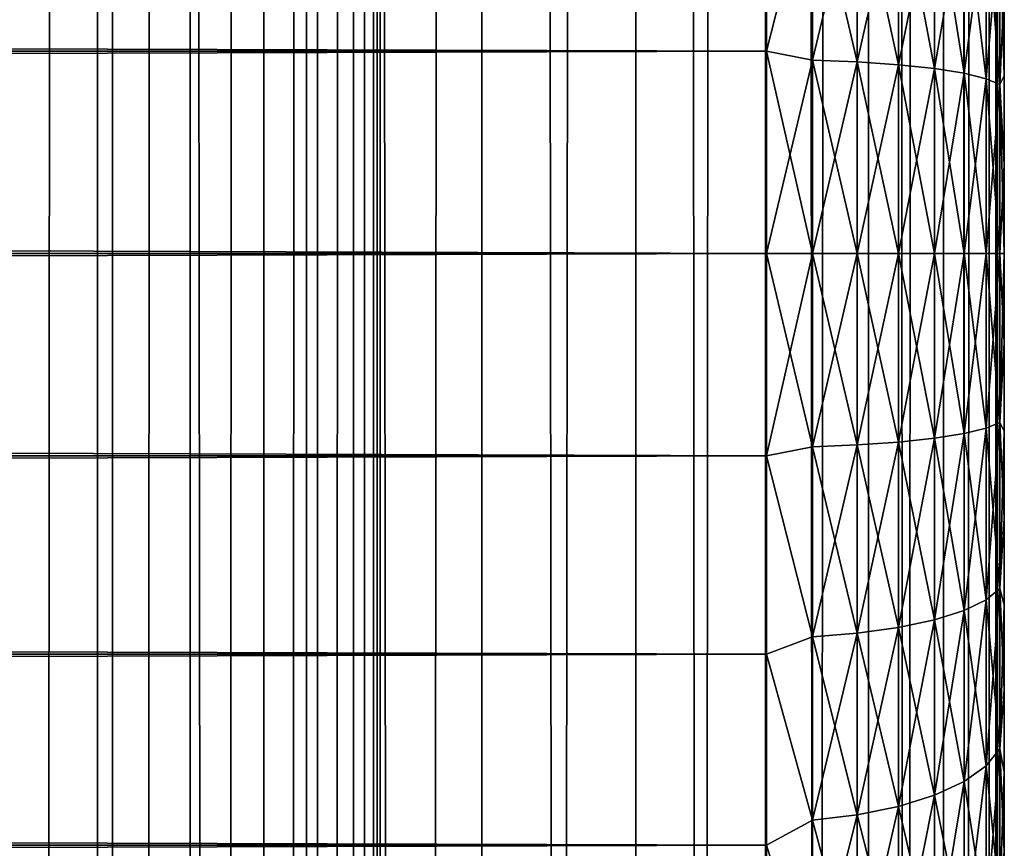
# Model space of a CAD drawing. Extents: x -265 to 265, y 0 to 1307.
# Tile 208 of 256: x 257 to 265, y 715 to 722. Entities that reach past the tile are written whole.
import ezdxf

# ---------------------------------------------------------------- set-up
doc = ezdxf.new("R2010")
doc.units = 0
doc.header["$LTSCALE"] = 81.481481
for name, color, linetype in [('119', 7, 'CONTINUOUS'), ('120', 7, 'CONTINUOUS'), ('33', 7, 'CONTINUOUS'), ('35', 7, 'CONTINUOUS'), ('36', 7, 'CONTINUOUS'), ('39', 7, 'CONTINUOUS'), ('40', 7, 'CONTINUOUS')]:
    doc.layers.add(name, color=color, linetype=linetype)

msp = doc.modelspace()

# ---------------------------------------------------------------- linework, layer by layer
at = {"layer": '119', "color": 7, "linetype": 'CONTINUOUS'}
for points in [[(255.7403, 1, 13.8582), (257.5, 1, 12.9904), (255.7403, 1299, 13.8582), (255.7403, 1, 13.8582)], [(255.7403, 1299, 13.8582), (257.5, 1, 12.9904), (257.5, 1299, 12.9904), (255.7403, 1299, 13.8582)], [(257.5, 1, 12.9904), (259.1314, 1, 11.9003), (257.5, 1299, 12.9904), (257.5, 1, 12.9904)], [(257.5, 1299, 12.9904), (259.1314, 1, 11.9003), (259.1314, 1299, 11.9003), (257.5, 1299, 12.9904)], [(259.1314, 1, 11.9003), (260.6066, 1, 10.6066), (259.1314, 1299, 11.9003), (259.1314, 1, 11.9003)], [(259.1314, 1299, 11.9003), (260.6066, 1, 10.6066), (260.6066, 1299, 10.6066), (259.1314, 1299, 11.9003)], [(260.6066, 1, 10.6066), (261.9003, 1, 9.1314), (260.6066, 1299, 10.6066), (260.6066, 1, 10.6066)], [(260.6066, 1299, 10.6066), (261.9003, 1, 9.1314), (261.9003, 1299, 9.1314), (260.6066, 1299, 10.6066)], [(261.9003, 1, 9.1314), (262.9904, 1, 7.5), (261.9003, 1299, 9.1314), (261.9003, 1, 9.1314)], [(261.9003, 1299, 9.1314), (262.9904, 1, 7.5), (262.9904, 1299, 7.5), (261.9003, 1299, 9.1314)], [(262.9904, 1, 7.5), (263.8582, 1, 5.7403), (262.9904, 1299, 7.5), (262.9904, 1, 7.5)], [(262.9904, 1299, 7.5), (263.8582, 1, 5.7403), (263.8582, 1299, 5.7403), (262.9904, 1299, 7.5)], [(263.8582, 1, 5.7403), (264.4889, 1, 3.8823), (263.8582, 1299, 5.7403), (263.8582, 1, 5.7403)], [(263.8582, 1299, 5.7403), (264.4889, 1, 3.8823), (264.4889, 1299, 3.8823), (263.8582, 1299, 5.7403)], [(264.4889, 1, 3.8823), (264.8717, 1, 1.9579), (264.4889, 1299, 3.8823), (264.4889, 1, 3.8823)], [(264.4889, 1299, 3.8823), (264.8717, 1, 1.9579), (264.8717, 1299, 1.9579), (264.4889, 1299, 3.8823)], [(264.8717, 1, 1.9579), (265, 1), (264.8717, 1299, 1.9579), (264.8717, 1, 1.9579)], [(264.8717, 1299, 1.9579), (265, 1), (265, 1299), (264.8717, 1299, 1.9579)]]:
    msp.add_3dface(points, dxfattribs=at)
at = {"layer": '120', "color": 7, "linetype": 'CONTINUOUS'}
for points in [[(260.6066, 1299, -10.6066), (260.6066, 1, -10.6066), (259.75, 20, -11.399), (260.6066, 1299, -10.6066)], [(259.75, 1280, -11.399), (260.6066, 1299, -10.6066), (259.75, 20, -11.399), (259.75, 1280, -11.399)], [(261.9003, 1, -9.1314), (260.6066, 1, -10.6066), (261.9003, 1299, -9.1314), (261.9003, 1, -9.1314)], [(261.9003, 1299, -9.1314), (260.6066, 1, -10.6066), (260.6066, 1299, -10.6066), (261.9003, 1299, -9.1314)], [(262.9904, 1, -7.5), (261.9003, 1, -9.1314), (262.9904, 1299, -7.5), (262.9904, 1, -7.5)], [(262.9904, 1299, -7.5), (261.9003, 1, -9.1314), (261.9003, 1299, -9.1314), (262.9904, 1299, -7.5)], [(263.8582, 1, -5.7403), (262.9904, 1, -7.5), (263.8582, 1299, -5.7403), (263.8582, 1, -5.7403)], [(263.8582, 1299, -5.7403), (262.9904, 1, -7.5), (262.9904, 1299, -7.5), (263.8582, 1299, -5.7403)], [(264.4889, 1, -3.8823), (263.8582, 1, -5.7403), (264.4889, 1299, -3.8823), (264.4889, 1, -3.8823)], [(264.4889, 1299, -3.8823), (263.8582, 1, -5.7403), (263.8582, 1299, -5.7403), (264.4889, 1299, -3.8823)], [(264.8717, 1, -1.9579), (264.4889, 1, -3.8823), (264.8717, 1299, -1.9579), (264.8717, 1, -1.9579)], [(264.8717, 1299, -1.9579), (264.4889, 1, -3.8823), (264.4889, 1299, -3.8823), (264.8717, 1299, -1.9579)], [(265, 1299), (265, 1), (264.8717, 1, -1.9579), (265, 1299)], [(265, 1299), (264.8717, 1, -1.9579), (264.8717, 1299, -1.9579), (265, 1299)], [(259.6951, 1278.9668, -11.4457), (259.75, 1280, -11.399), (259.6951, 21.0333, -11.4457), (259.6951, 1278.9668, -11.4457)], [(259.6951, 21.0333, -11.4457), (259.75, 1280, -11.399), (259.75, 20, -11.399), (259.6951, 21.0333, -11.4457)], [(259.525, 1277.9175, -11.5877), (259.6951, 1278.9668, -11.4457), (259.525, 22.0825, -11.5877), (259.525, 1277.9175, -11.5877)], [(259.525, 22.0825, -11.5877), (259.6951, 1278.9668, -11.4457), (259.6951, 21.0333, -11.4457), (259.525, 22.0825, -11.5877)], [(259.2244, 1276.842, -11.8284), (259.525, 1277.9175, -11.5877), (259.2244, 23.1581, -11.8284), (259.2244, 1276.842, -11.8284)], [(259.2244, 23.1581, -11.8284), (259.525, 1277.9175, -11.5877), (259.525, 22.0825, -11.5877), (259.2244, 23.1581, -11.8284)], [(258.7723, 1275.7446, -12.1674), (259.2244, 1276.842, -11.8284), (258.7723, 24.2554, -12.1674), (258.7723, 1275.7446, -12.1674)], [(258.7723, 24.2554, -12.1674), (259.2244, 1276.842, -11.8284), (259.2244, 23.1581, -11.8284), (258.7723, 24.2554, -12.1674)], [(258.1533, 1274.6534, -12.5906), (258.7723, 1275.7446, -12.1674), (258.1533, 25.3466, -12.5906), (258.1533, 1274.6534, -12.5906)], [(258.1533, 25.3466, -12.5906), (258.7723, 1275.7446, -12.1674), (258.7723, 24.2554, -12.1674), (258.1533, 25.3466, -12.5906)], [(257.3737, 1273.621, -13.0625), (258.1533, 1274.6534, -12.5906), (257.3737, 26.379, -13.0625), (257.3737, 1273.621, -13.0625)], [(257.3737, 26.379, -13.0625), (258.1533, 1274.6534, -12.5906), (258.1533, 25.3466, -12.5906), (257.3737, 26.379, -13.0625)], [(256.4613, 1272.6984, -13.537), (257.3737, 1273.621, -13.0625), (256.4613, 27.3016, -13.537), (256.4613, 1272.6984, -13.537)], [(256.4613, 27.3016, -13.537), (257.3737, 1273.621, -13.0625), (257.3737, 26.379, -13.0625), (256.4613, 27.3016, -13.537)]]:
    msp.add_3dface(points, dxfattribs=at)
at = {"layer": '33', "color": 7, "linetype": 'CONTINUOUS'}
for points in [[(265, 722.2319, 37.7601), (265, 721.4943, 37.8931), (265, 722.2319, 17.2399), (265, 722.2319, 37.7601)], [(265, 722.2319, 17.2399), (265, 721.4943, 37.8931), (265, 721.4943, 17.1069), (265, 722.2319, 17.2399)], [(265, 721.4943, 37.8931), (265, 720.749, 37.9733), (265, 721.4943, 17.1069), (265, 721.4943, 37.8931)], [(265, 721.4943, 17.1069), (265, 720.749, 37.9733), (265, 720.749, 17.0267), (265, 721.4943, 17.1069)], [(265, 720.749, 37.9733), (265, 720, 38), (265, 720.749, 17.0267), (265, 720.749, 37.9733)], [(265, 720.749, 17.0267), (265, 720, 38), (265, 720, 17), (265, 720.749, 17.0267)], [(265, 720, 17), (265, 720, 38), (265, 719.251, 37.9733), (265, 720, 17)], [(265, 719.251, 17.0267), (265, 720, 17), (265, 719.251, 37.9733), (265, 719.251, 17.0267)], [(265, 718.5057, 17.1069), (265, 719.251, 17.0267), (265, 718.5057, 37.8931), (265, 718.5057, 17.1069)], [(265, 718.5057, 37.8931), (265, 719.251, 17.0267), (265, 719.251, 37.9733), (265, 718.5057, 37.8931)], [(265, 717.7681, 17.2399), (265, 718.5057, 17.1069), (265, 717.7681, 37.7601), (265, 717.7681, 17.2399)], [(265, 717.7681, 37.7601), (265, 718.5057, 17.1069), (265, 718.5057, 37.8931), (265, 717.7681, 37.7601)], [(265, 717.0419, 17.4253), (265, 717.7681, 17.2399), (265, 717.0419, 37.5747), (265, 717.0419, 17.4253)], [(265, 717.0419, 37.5747), (265, 717.7681, 17.2399), (265, 717.7681, 37.7601), (265, 717.0419, 37.5747)], [(265, 716.3307, 17.662), (265, 717.0419, 17.4253), (265, 716.3307, 37.338), (265, 716.3307, 17.662)], [(265, 716.3307, 37.338), (265, 717.0419, 17.4253), (265, 717.0419, 37.5747), (265, 716.3307, 37.338)], [(265, 715.6382, 17.9488), (265, 716.3307, 17.662), (265, 715.6382, 37.0512), (265, 715.6382, 17.9488)], [(265, 715.6382, 37.0512), (265, 716.3307, 17.662), (265, 716.3307, 37.338), (265, 715.6382, 37.0512)], [(265, 714.9679, 18.2844), (265, 715.6382, 17.9488), (265, 714.9679, 36.7156), (265, 714.9679, 18.2844)], [(265, 714.9679, 36.7156), (265, 715.6382, 17.9488), (265, 715.6382, 37.0512), (265, 714.9679, 36.7156)]]:
    msp.add_3dface(points, dxfattribs=at)
at = {"layer": '35', "color": 7, "linetype": 'CONTINUOUS'}
for points in [[(-263, 723.3725, 39.5365), (-263, 721.7021, 39.8836), (263, 723.3725, 39.5365), (-263, 723.3725, 39.5365)], [(263, 723.3725, 39.5365), (-263, 721.7021, 39.8836), (263, 721.7021, 39.8836), (263, 723.3725, 39.5365)], [(-263, 721.7021, 15.1164), (-263, 723.3725, 15.4635), (263, 721.7021, 15.1164), (-263, 721.7021, 15.1164)], [(263, 721.7021, 15.1164), (-263, 723.3725, 15.4635), (263, 723.3725, 15.4635), (263, 721.7021, 15.1164)], [(-263, 721.7021, 39.8836), (-263, 720, 40), (263, 721.7021, 39.8836), (-263, 721.7021, 39.8836)], [(263, 721.7021, 39.8836), (-263, 720, 40), (263, 720, 40), (263, 721.7021, 39.8836)], [(-263, 720, 15), (-263, 721.7021, 15.1164), (263, 720, 15), (-263, 720, 15)], [(263, 720, 15), (-263, 721.7021, 15.1164), (263, 721.7021, 15.1164), (263, 720, 15)]]:
    msp.add_3dface(points, dxfattribs=at)
at = {"layer": '36', "color": 7, "linetype": 'CONTINUOUS'}
for points in [[(263, 720, 40), (-263, 720, 40), (-263, 718.2979, 39.8836), (263, 720, 40)], [(-263, 720, 15), (263, 720, 15), (263, 718.2979, 15.1164), (-263, 720, 15)], [(-263, 718.2979, 15.1164), (-263, 720, 15), (263, 718.2979, 15.1164), (-263, 718.2979, 15.1164)], [(263, 720, 40), (-263, 718.2979, 39.8836), (263, 718.2979, 39.8836), (263, 720, 40)], [(-263, 716.6275, 15.4635), (-263, 718.2979, 15.1164), (263, 716.6275, 15.4635), (-263, 716.6275, 15.4635)], [(263, 716.6275, 15.4635), (-263, 718.2979, 15.1164), (263, 718.2979, 15.1164), (263, 716.6275, 15.4635)], [(-263, 718.2979, 39.8836), (-263, 716.6275, 39.5365), (263, 718.2979, 39.8836), (-263, 718.2979, 39.8836)], [(263, 718.2979, 39.8836), (-263, 716.6275, 39.5365), (263, 716.6275, 39.5365), (263, 718.2979, 39.8836)], [(-263, 715.02, 16.0349), (-263, 716.6275, 15.4635), (263, 715.02, 16.0349), (-263, 715.02, 16.0349)], [(263, 715.02, 16.0349), (-263, 716.6275, 15.4635), (263, 716.6275, 15.4635), (263, 715.02, 16.0349)], [(-263, 716.6275, 39.5365), (-263, 715.02, 38.9651), (263, 716.6275, 39.5365), (-263, 716.6275, 39.5365)], [(263, 716.6275, 39.5365), (-263, 715.02, 38.9651), (263, 715.02, 38.9651), (263, 716.6275, 39.5365)], [(-263, 713.5052, 16.8198), (-263, 715.02, 16.0349), (263, 713.5052, 16.8198), (-263, 713.5052, 16.8198)], [(263, 713.5052, 16.8198), (-263, 715.02, 16.0349), (263, 715.02, 16.0349), (263, 713.5052, 16.8198)], [(-263, 715.02, 38.9651), (-263, 713.5052, 38.1802), (263, 715.02, 38.9651), (-263, 715.02, 38.9651)], [(263, 715.02, 38.9651), (-263, 713.5052, 38.1802), (263, 713.5052, 38.1802), (263, 715.02, 38.9651)]]:
    msp.add_3dface(points, dxfattribs=at)
at = {"layer": '39', "color": 7, "linetype": 'CONTINUOUS'}
for points in [[(263, 721.7021, 15.1164), (263, 723.3725, 15.4635), (263.3879, 723.2254, 15.4626), (263, 721.7021, 15.1164)], [(263, 723.3725, 39.5365), (263, 721.7021, 39.8836), (263.3879, 723.2254, 39.5374), (263, 723.3725, 39.5365)], [(263, 721.7021, 15.1164), (263.3879, 723.2254, 15.4626), (263.3879, 721.6266, 15.1446), (263, 721.7021, 15.1164)], [(263, 721.7021, 39.8836), (263.3879, 721.6266, 39.8554), (263.3879, 723.2254, 39.5374), (263, 721.7021, 39.8836)], [(263.3879, 721.6266, 39.8554), (263.7636, 723.196, 39.4277), (263.3879, 723.2254, 39.5374), (263.3879, 721.6266, 39.8554)], [(263.7636, 723.196, 15.5723), (263.7636, 721.6118, 15.2571), (263.3879, 723.2254, 15.4626), (263.7636, 723.196, 15.5723)], [(263.3879, 723.2254, 15.4626), (263.7636, 721.6118, 15.2571), (263.3879, 721.6266, 15.1446), (263.3879, 723.2254, 15.4626)], [(263.7636, 721.6118, 39.7429), (263.7636, 723.196, 39.4277), (263.3879, 721.6266, 39.8554), (263.7636, 721.6118, 39.7429)], [(263.7636, 721.6118, 39.7429), (264.1098, 723.1482, 39.2493), (263.7636, 723.196, 39.4277), (263.7636, 721.6118, 39.7429)], [(264.1098, 723.1482, 15.7507), (264.1098, 721.5877, 15.4403), (263.7636, 723.196, 15.5723), (264.1098, 723.1482, 15.7507)], [(263.7636, 723.196, 15.5723), (264.1098, 721.5877, 15.4403), (263.7636, 721.6118, 15.2571), (263.7636, 723.196, 15.5723)], [(264.1098, 721.5877, 39.5597), (264.1098, 723.1482, 39.2493), (263.7636, 721.6118, 39.7429), (264.1098, 721.5877, 39.5597)], [(264.1098, 721.5877, 39.5597), (264.4134, 723.0838, 39.0091), (264.1098, 723.1482, 39.2493), (264.1098, 721.5877, 39.5597)], [(264.4134, 723.0838, 15.9909), (264.4134, 721.5552, 15.6869), (264.1098, 723.1482, 15.7507), (264.4134, 723.0838, 15.9909)], [(264.1098, 723.1482, 15.7507), (264.4134, 721.5552, 15.6869), (264.1098, 721.5877, 15.4403), (264.1098, 723.1482, 15.7507)], [(264.4134, 721.5552, 39.3131), (264.4134, 723.0838, 39.0091), (264.1098, 721.5877, 39.5597), (264.4134, 721.5552, 39.3131)], [(264.4134, 721.5552, 39.3131), (264.6625, 723.0054, 38.7161), (264.4134, 723.0838, 39.0091), (264.4134, 721.5552, 39.3131)], [(264.6625, 723.0054, 16.2839), (264.6625, 721.5156, 15.9875), (264.4134, 723.0838, 15.9909), (264.6625, 723.0054, 16.2839)], [(264.4134, 723.0838, 15.9909), (264.6625, 721.5156, 15.9875), (264.4134, 721.5552, 15.6869), (264.4134, 723.0838, 15.9909)], [(264.6625, 721.5156, 39.0125), (264.6625, 723.0054, 38.7161), (264.4134, 721.5552, 39.3131), (264.6625, 721.5156, 39.0125)], [(264.6625, 721.5156, 39.0125), (264.8476, 722.9158, 38.3819), (264.6625, 723.0054, 38.7161), (264.6625, 721.5156, 39.0125)], [(264.8476, 722.9158, 16.6181), (264.8476, 721.4705, 16.3307), (264.6625, 723.0054, 16.2839), (264.8476, 722.9158, 16.6181)], [(264.6625, 723.0054, 16.2839), (264.8476, 721.4705, 16.3307), (264.6625, 721.5156, 15.9875), (264.6625, 723.0054, 16.2839)], [(264.8476, 721.4705, 38.6693), (264.8476, 722.9158, 38.3819), (264.6625, 721.5156, 39.0125), (264.8476, 721.4705, 38.6693)], [(264.8476, 721.4705, 38.6693), (264.9616, 722.8186, 38.0191), (264.8476, 722.9158, 38.3819), (264.8476, 721.4705, 38.6693)], [(264.9616, 722.8186, 16.9809), (264.9616, 721.4215, 16.703), (264.8476, 722.9158, 16.6181), (264.9616, 722.8186, 16.9809)], [(264.8476, 722.9158, 16.6181), (264.9616, 721.4215, 16.703), (264.8476, 721.4705, 16.3307), (264.8476, 722.9158, 16.6181)], [(264.9616, 721.4215, 38.297), (264.9616, 722.8186, 38.0191), (264.8476, 721.4705, 38.6693), (264.9616, 721.4215, 38.297)], [(264.9616, 721.4215, 38.297), (265, 722.2319, 37.7601), (264.9616, 722.8186, 38.0191), (264.9616, 721.4215, 38.297)], [(265, 722.2319, 17.2399), (265, 721.4943, 17.1069), (264.9616, 722.8186, 16.9809), (265, 722.2319, 17.2399)], [(264.9616, 722.8186, 16.9809), (265, 721.4943, 17.1069), (264.9616, 721.4215, 16.703), (264.9616, 722.8186, 16.9809)], [(265, 721.4943, 37.8931), (265, 722.2319, 37.7601), (264.9616, 721.4215, 38.297), (265, 721.4943, 37.8931)], [(263, 720, 15), (263, 721.7021, 15.1164), (263.3879, 720, 15.038), (263, 720, 15)], [(263.3879, 720, 15.038), (263, 721.7021, 15.1164), (263.3879, 721.6266, 15.1446), (263.3879, 720, 15.038)], [(263, 721.7021, 39.8836), (263, 720, 40), (263.3879, 721.6266, 39.8554), (263, 721.7021, 39.8836)], [(263, 720, 40), (263.3879, 720, 39.962), (263.3879, 721.6266, 39.8554), (263, 720, 40)], [(263.7636, 720, 15.1515), (263.3879, 720, 15.038), (263.3879, 721.6266, 15.1446), (263.7636, 720, 15.1515)], [(263.7636, 721.6118, 15.2571), (263.7636, 720, 15.1515), (263.3879, 721.6266, 15.1446), (263.7636, 721.6118, 15.2571)], [(263.3879, 720, 39.962), (263.7636, 721.6118, 39.7429), (263.3879, 721.6266, 39.8554), (263.3879, 720, 39.962)], [(263.3879, 720, 39.962), (263.7636, 720, 39.8485), (263.7636, 721.6118, 39.7429), (263.3879, 720, 39.962)], [(264.1098, 720, 15.3362), (263.7636, 720, 15.1515), (263.7636, 721.6118, 15.2571), (264.1098, 720, 15.3362)], [(264.1098, 721.5877, 15.4403), (264.1098, 720, 15.3362), (263.7636, 721.6118, 15.2571), (264.1098, 721.5877, 15.4403)], [(263.7636, 720, 39.8485), (264.1098, 721.5877, 39.5597), (263.7636, 721.6118, 39.7429), (263.7636, 720, 39.8485)], [(263.7636, 720, 39.8485), (264.1098, 720, 39.6638), (264.1098, 721.5877, 39.5597), (263.7636, 720, 39.8485)], [(264.4134, 720, 15.585), (264.1098, 720, 15.3362), (264.1098, 721.5877, 15.4403), (264.4134, 720, 15.585)], [(264.4134, 721.5552, 15.6869), (264.4134, 720, 15.585), (264.1098, 721.5877, 15.4403), (264.4134, 721.5552, 15.6869)], [(264.1098, 720, 39.6638), (264.4134, 721.5552, 39.3131), (264.1098, 721.5877, 39.5597), (264.1098, 720, 39.6638)], [(264.1098, 720, 39.6638), (264.4134, 720, 39.415), (264.4134, 721.5552, 39.3131), (264.1098, 720, 39.6638)], [(264.6625, 720, 15.8882), (264.4134, 720, 15.585), (264.4134, 721.5552, 15.6869), (264.6625, 720, 15.8882)], [(264.6625, 721.5156, 15.9875), (264.6625, 720, 15.8882), (264.4134, 721.5552, 15.6869), (264.6625, 721.5156, 15.9875)], [(264.4134, 720, 39.415), (264.6625, 721.5156, 39.0125), (264.4134, 721.5552, 39.3131), (264.4134, 720, 39.415)], [(264.4134, 720, 39.415), (264.6625, 720, 39.1118), (264.6625, 721.5156, 39.0125), (264.4134, 720, 39.415)], [(264.8476, 720, 16.2343), (264.6625, 720, 15.8882), (264.6625, 721.5156, 15.9875), (264.8476, 720, 16.2343)], [(264.8476, 721.4705, 16.3307), (264.8476, 720, 16.2343), (264.6625, 721.5156, 15.9875), (264.8476, 721.4705, 16.3307)], [(264.6625, 720, 39.1118), (264.8476, 721.4705, 38.6693), (264.6625, 721.5156, 39.0125), (264.6625, 720, 39.1118)], [(264.6625, 720, 39.1118), (264.8476, 720, 38.7657), (264.8476, 721.4705, 38.6693), (264.6625, 720, 39.1118)], [(264.9616, 720, 16.6098), (264.8476, 720, 16.2343), (264.8476, 721.4705, 16.3307), (264.9616, 720, 16.6098)], [(264.9616, 721.4215, 16.703), (264.9616, 720, 16.6098), (264.8476, 721.4705, 16.3307), (264.9616, 721.4215, 16.703)], [(264.8476, 720, 38.7657), (264.9616, 721.4215, 38.297), (264.8476, 721.4705, 38.6693), (264.8476, 720, 38.7657)], [(265, 720.749, 37.9733), (265, 721.4943, 37.8931), (264.9616, 721.4215, 38.297), (265, 720.749, 37.9733)], [(265, 721.4943, 17.1069), (265, 720.749, 17.0267), (264.9616, 721.4215, 16.703), (265, 721.4943, 17.1069)], [(264.8476, 720, 38.7657), (264.9616, 720, 38.3902), (264.9616, 721.4215, 38.297), (264.8476, 720, 38.7657)], [(264.9616, 720, 38.3902), (265, 720.749, 37.9733), (264.9616, 721.4215, 38.297), (264.9616, 720, 38.3902)], [(265, 720.749, 17.0267), (265, 720, 17), (264.9616, 721.4215, 16.703), (265, 720.749, 17.0267)], [(265, 720, 17), (264.9616, 720, 16.6098), (264.9616, 721.4215, 16.703), (265, 720, 17)], [(265, 720, 38), (265, 720.749, 37.9733), (264.9616, 720, 38.3902), (265, 720, 38)]]:
    msp.add_3dface(points, dxfattribs=at)
at = {"layer": '40', "color": 7, "linetype": 'CONTINUOUS'}
for points in [[(263, 718.2979, 15.1164), (263, 720, 15), (263.3879, 718.3734, 15.1446), (263, 718.2979, 15.1164)], [(263, 720, 15), (263.3879, 720, 15.038), (263.3879, 718.3734, 15.1446), (263, 720, 15)], [(263, 720, 40), (263, 718.2979, 39.8836), (263.3879, 720, 39.962), (263, 720, 40)], [(263, 718.2979, 39.8836), (263.3879, 718.3734, 39.8554), (263.3879, 720, 39.962), (263, 718.2979, 39.8836)], [(263.7636, 720, 15.1515), (263.7636, 718.3882, 15.2571), (263.3879, 720, 15.038), (263.7636, 720, 15.1515)], [(263.3879, 720, 15.038), (263.7636, 718.3882, 15.2571), (263.3879, 718.3734, 15.1446), (263.3879, 720, 15.038)], [(263.7636, 718.3882, 39.7429), (263.7636, 720, 39.8485), (263.3879, 718.3734, 39.8554), (263.7636, 718.3882, 39.7429)], [(263.3879, 718.3734, 39.8554), (263.7636, 720, 39.8485), (263.3879, 720, 39.962), (263.3879, 718.3734, 39.8554)], [(264.1098, 720, 15.3362), (264.1098, 718.4123, 15.4403), (263.7636, 720, 15.1515), (264.1098, 720, 15.3362)], [(263.7636, 720, 15.1515), (264.1098, 718.4123, 15.4403), (263.7636, 718.3882, 15.2571), (263.7636, 720, 15.1515)], [(264.1098, 718.4123, 39.5597), (264.1098, 720, 39.6638), (263.7636, 718.3882, 39.7429), (264.1098, 718.4123, 39.5597)], [(263.7636, 718.3882, 39.7429), (264.1098, 720, 39.6638), (263.7636, 720, 39.8485), (263.7636, 718.3882, 39.7429)], [(264.4134, 720, 15.585), (264.4134, 718.4448, 15.6869), (264.1098, 720, 15.3362), (264.4134, 720, 15.585)], [(264.1098, 720, 15.3362), (264.4134, 718.4448, 15.6869), (264.1098, 718.4123, 15.4403), (264.1098, 720, 15.3362)], [(264.4134, 718.4448, 39.3131), (264.4134, 720, 39.415), (264.1098, 718.4123, 39.5597), (264.4134, 718.4448, 39.3131)], [(264.1098, 718.4123, 39.5597), (264.4134, 720, 39.415), (264.1098, 720, 39.6638), (264.1098, 718.4123, 39.5597)], [(264.6625, 720, 15.8882), (264.6625, 718.4844, 15.9875), (264.4134, 720, 15.585), (264.6625, 720, 15.8882)], [(264.4134, 720, 15.585), (264.6625, 718.4844, 15.9875), (264.4134, 718.4448, 15.6869), (264.4134, 720, 15.585)], [(264.6625, 718.4844, 39.0125), (264.6625, 720, 39.1118), (264.4134, 718.4448, 39.3131), (264.6625, 718.4844, 39.0125)], [(264.4134, 718.4448, 39.3131), (264.6625, 720, 39.1118), (264.4134, 720, 39.415), (264.4134, 718.4448, 39.3131)], [(264.8476, 720, 16.2343), (264.8476, 718.5295, 16.3307), (264.6625, 720, 15.8882), (264.8476, 720, 16.2343)], [(264.6625, 720, 15.8882), (264.8476, 718.5295, 16.3307), (264.6625, 718.4844, 15.9875), (264.6625, 720, 15.8882)], [(264.8476, 718.5295, 38.6693), (264.8476, 720, 38.7657), (264.6625, 718.4844, 39.0125), (264.8476, 718.5295, 38.6693)], [(264.6625, 718.4844, 39.0125), (264.8476, 720, 38.7657), (264.6625, 720, 39.1118), (264.6625, 718.4844, 39.0125)], [(264.9616, 720, 16.6098), (264.9616, 718.5785, 16.703), (264.8476, 720, 16.2343), (264.9616, 720, 16.6098)], [(264.8476, 720, 16.2343), (264.9616, 718.5785, 16.703), (264.8476, 718.5295, 16.3307), (264.8476, 720, 16.2343)], [(264.9616, 718.5785, 38.297), (264.9616, 720, 38.3902), (264.8476, 718.5295, 38.6693), (264.9616, 718.5785, 38.297)], [(264.8476, 718.5295, 38.6693), (264.9616, 720, 38.3902), (264.8476, 720, 38.7657), (264.8476, 718.5295, 38.6693)], [(265, 719.251, 37.9733), (265, 720, 38), (264.9616, 718.5785, 38.297), (265, 719.251, 37.9733)], [(264.9616, 718.5785, 38.297), (265, 720, 38), (264.9616, 720, 38.3902), (264.9616, 718.5785, 38.297)], [(265, 720, 17), (265, 719.251, 17.0267), (264.9616, 720, 16.6098), (265, 720, 17)], [(264.9616, 720, 16.6098), (265, 719.251, 17.0267), (264.9616, 718.5785, 16.703), (264.9616, 720, 16.6098)], [(265, 719.251, 17.0267), (265, 718.5057, 17.1069), (264.9616, 718.5785, 16.703), (265, 719.251, 17.0267)], [(265, 718.5057, 37.8931), (265, 719.251, 37.9733), (264.9616, 718.5785, 38.297), (265, 718.5057, 37.8931)], [(264.9616, 718.5785, 16.703), (264.9616, 717.1814, 16.9809), (264.8476, 718.5295, 16.3307), (264.9616, 718.5785, 16.703)], [(264.9616, 717.1814, 38.0191), (264.9616, 718.5785, 38.297), (264.8476, 717.0842, 38.3819), (264.9616, 717.1814, 38.0191)], [(264.8476, 717.0842, 38.3819), (264.9616, 718.5785, 38.297), (264.8476, 718.5295, 38.6693), (264.8476, 717.0842, 38.3819)], [(265, 718.5057, 17.1069), (265, 717.7681, 17.2399), (264.9616, 718.5785, 16.703), (265, 718.5057, 17.1069)], [(264.9616, 718.5785, 16.703), (265, 717.7681, 17.2399), (264.9616, 717.1814, 16.9809), (264.9616, 718.5785, 16.703)], [(264.9616, 717.1814, 38.0191), (265, 718.5057, 37.8931), (264.9616, 718.5785, 38.297), (264.9616, 717.1814, 38.0191)], [(264.6625, 718.4844, 15.9875), (264.6625, 716.9946, 16.2839), (264.4134, 718.4448, 15.6869), (264.6625, 718.4844, 15.9875)], [(264.6625, 716.9946, 38.7161), (264.6625, 718.4844, 39.0125), (264.4134, 716.9162, 39.0091), (264.6625, 716.9946, 38.7161)], [(264.4134, 716.9162, 39.0091), (264.6625, 718.4844, 39.0125), (264.4134, 718.4448, 39.3131), (264.4134, 716.9162, 39.0091)], [(264.8476, 718.5295, 16.3307), (264.8476, 717.0842, 16.6181), (264.6625, 718.4844, 15.9875), (264.8476, 718.5295, 16.3307)], [(264.8476, 717.0842, 38.3819), (264.8476, 718.5295, 38.6693), (264.6625, 716.9946, 38.7161), (264.8476, 717.0842, 38.3819)], [(264.6625, 716.9946, 38.7161), (264.8476, 718.5295, 38.6693), (264.6625, 718.4844, 39.0125), (264.6625, 716.9946, 38.7161)], [(264.6625, 718.4844, 15.9875), (264.8476, 717.0842, 16.6181), (264.6625, 716.9946, 16.2839), (264.6625, 718.4844, 15.9875)], [(264.8476, 718.5295, 16.3307), (264.9616, 717.1814, 16.9809), (264.8476, 717.0842, 16.6181), (264.8476, 718.5295, 16.3307)], [(265, 717.7681, 37.7601), (265, 718.5057, 37.8931), (264.9616, 717.1814, 38.0191), (265, 717.7681, 37.7601)], [(264.1098, 718.4123, 15.4403), (264.1098, 716.8518, 15.7507), (263.7636, 718.3882, 15.2571), (264.1098, 718.4123, 15.4403)], [(264.1098, 716.8518, 39.2493), (264.1098, 718.4123, 39.5597), (263.7636, 716.804, 39.4277), (264.1098, 716.8518, 39.2493)], [(263.7636, 716.804, 39.4277), (264.1098, 718.4123, 39.5597), (263.7636, 718.3882, 39.7429), (263.7636, 716.804, 39.4277)], [(264.4134, 718.4448, 15.6869), (264.4134, 716.9162, 15.9909), (264.1098, 718.4123, 15.4403), (264.4134, 718.4448, 15.6869)], [(264.4134, 716.9162, 39.0091), (264.4134, 718.4448, 39.3131), (264.1098, 716.8518, 39.2493), (264.4134, 716.9162, 39.0091)], [(264.1098, 716.8518, 39.2493), (264.4134, 718.4448, 39.3131), (264.1098, 718.4123, 39.5597), (264.1098, 716.8518, 39.2493)], [(264.1098, 718.4123, 15.4403), (264.4134, 716.9162, 15.9909), (264.1098, 716.8518, 15.7507), (264.1098, 718.4123, 15.4403)], [(264.4134, 718.4448, 15.6869), (264.6625, 716.9946, 16.2839), (264.4134, 716.9162, 15.9909), (264.4134, 718.4448, 15.6869)], [(263, 718.2979, 39.8836), (263.3879, 716.7746, 39.5374), (263.3879, 718.3734, 39.8554), (263, 718.2979, 39.8836)], [(263, 718.2979, 15.1164), (263.3879, 718.3734, 15.1446), (263.3879, 716.7746, 15.4626), (263, 718.2979, 15.1164)], [(263.7636, 718.3882, 15.2571), (263.7636, 716.804, 15.5723), (263.3879, 718.3734, 15.1446), (263.7636, 718.3882, 15.2571)], [(263.7636, 716.804, 39.4277), (263.7636, 718.3882, 39.7429), (263.3879, 716.7746, 39.5374), (263.7636, 716.804, 39.4277)], [(263.3879, 716.7746, 39.5374), (263.7636, 718.3882, 39.7429), (263.3879, 718.3734, 39.8554), (263.3879, 716.7746, 39.5374)], [(263.3879, 718.3734, 15.1446), (263.7636, 716.804, 15.5723), (263.3879, 716.7746, 15.4626), (263.3879, 718.3734, 15.1446)], [(263.7636, 718.3882, 15.2571), (264.1098, 716.8518, 15.7507), (263.7636, 716.804, 15.5723), (263.7636, 718.3882, 15.2571)], [(263, 718.2979, 39.8836), (263, 716.6275, 39.5365), (263.3879, 716.7746, 39.5374), (263, 718.2979, 39.8836)], [(263, 716.6275, 15.4635), (263, 718.2979, 15.1164), (263.3879, 716.7746, 15.4626), (263, 716.6275, 15.4635)], [(265, 717.7681, 17.2399), (265, 717.0419, 17.4253), (264.9616, 717.1814, 16.9809), (265, 717.7681, 17.2399)], [(265, 717.0419, 37.5747), (265, 717.7681, 37.7601), (264.9616, 717.1814, 38.0191), (265, 717.0419, 37.5747)], [(264.9616, 717.1814, 16.9809), (264.9616, 715.8325, 17.4388), (264.8476, 717.0842, 16.6181), (264.9616, 717.1814, 16.9809)], [(264.9616, 715.8325, 37.5612), (264.9616, 717.1814, 38.0191), (264.8476, 715.6888, 37.9082), (264.9616, 715.8325, 37.5612)], [(264.8476, 715.6888, 37.9082), (264.9616, 717.1814, 38.0191), (264.8476, 717.0842, 38.3819), (264.8476, 715.6888, 37.9082)], [(265, 717.0419, 17.4253), (265, 716.3307, 17.662), (264.9616, 717.1814, 16.9809), (265, 717.0419, 17.4253)], [(264.9616, 717.1814, 16.9809), (265, 716.3307, 17.662), (264.9616, 715.8325, 17.4388), (264.9616, 717.1814, 16.9809)], [(264.9616, 715.8325, 37.5612), (265, 717.0419, 37.5747), (264.9616, 717.1814, 38.0191), (264.9616, 715.8325, 37.5612)], [(264.8476, 717.0842, 16.6181), (264.8476, 715.6888, 17.0918), (264.6625, 716.9946, 16.2839), (264.8476, 717.0842, 16.6181)], [(264.8476, 715.6888, 37.9082), (264.8476, 717.0842, 38.3819), (264.6625, 715.5564, 38.2279), (264.8476, 715.6888, 37.9082)], [(264.6625, 715.5564, 38.2279), (264.8476, 717.0842, 38.3819), (264.6625, 716.9946, 38.7161), (264.6625, 715.5564, 38.2279)], [(264.8476, 717.0842, 16.6181), (264.9616, 715.8325, 17.4388), (264.8476, 715.6888, 17.0918), (264.8476, 717.0842, 16.6181)], [(264.6625, 716.9946, 16.2839), (264.6625, 715.5564, 16.7721), (264.4134, 716.9162, 15.9909), (264.6625, 716.9946, 16.2839)], [(264.6625, 715.5564, 38.2279), (264.6625, 716.9946, 38.7161), (264.4134, 715.4403, 38.5081), (264.6625, 715.5564, 38.2279)], [(264.4134, 715.4403, 38.5081), (264.6625, 716.9946, 38.7161), (264.4134, 716.9162, 39.0091), (264.4134, 715.4403, 38.5081)], [(264.6625, 716.9946, 16.2839), (264.8476, 715.6888, 17.0918), (264.6625, 715.5564, 16.7721), (264.6625, 716.9946, 16.2839)], [(265, 716.3307, 37.338), (265, 717.0419, 37.5747), (264.9616, 715.8325, 37.5612), (265, 716.3307, 37.338)], [(264.4134, 716.9162, 15.9909), (264.4134, 715.4403, 16.4919), (264.1098, 716.8518, 15.7507), (264.4134, 716.9162, 15.9909)], [(264.4134, 715.4403, 38.5081), (264.4134, 716.9162, 39.0091), (264.1098, 715.3451, 38.7379), (264.4134, 715.4403, 38.5081)], [(264.1098, 715.3451, 38.7379), (264.4134, 716.9162, 39.0091), (264.1098, 716.8518, 39.2493), (264.1098, 715.3451, 38.7379)], [(264.4134, 716.9162, 15.9909), (264.6625, 715.5564, 16.7721), (264.4134, 715.4403, 16.4919), (264.4134, 716.9162, 15.9909)], [(264.1098, 716.8518, 15.7507), (264.1098, 715.3451, 16.2621), (263.7636, 716.804, 15.5723), (264.1098, 716.8518, 15.7507)], [(264.1098, 715.3451, 38.7379), (264.1098, 716.8518, 39.2493), (263.7636, 715.2744, 38.9085), (264.1098, 715.3451, 38.7379)], [(263.7636, 715.2744, 38.9085), (264.1098, 716.8518, 39.2493), (263.7636, 716.804, 39.4277), (263.7636, 715.2744, 38.9085)], [(264.1098, 716.8518, 15.7507), (264.4134, 715.4403, 16.4919), (264.1098, 715.3451, 16.2621), (264.1098, 716.8518, 15.7507)], [(263, 716.6275, 39.5365), (263.3879, 715.231, 39.0134), (263.3879, 716.7746, 39.5374), (263, 716.6275, 39.5365)], [(263, 716.6275, 15.4635), (263.3879, 716.7746, 15.4626), (263.3879, 715.231, 15.9866), (263, 716.6275, 15.4635)], [(263.7636, 716.804, 15.5723), (263.7636, 715.2744, 16.0915), (263.3879, 716.7746, 15.4626), (263.7636, 716.804, 15.5723)], [(263.7636, 715.2744, 38.9085), (263.7636, 716.804, 39.4277), (263.3879, 715.231, 39.0134), (263.7636, 715.2744, 38.9085)], [(263.3879, 715.231, 39.0134), (263.7636, 716.804, 39.4277), (263.3879, 716.7746, 39.5374), (263.3879, 715.231, 39.0134)], [(263.3879, 716.7746, 15.4626), (263.7636, 715.2744, 16.0915), (263.3879, 715.231, 15.9866), (263.3879, 716.7746, 15.4626)], [(263.7636, 716.804, 15.5723), (264.1098, 715.3451, 16.2621), (263.7636, 715.2744, 16.0915), (263.7636, 716.804, 15.5723)], [(263, 716.6275, 39.5365), (263, 715.02, 38.9651), (263.3879, 715.231, 39.0134), (263, 716.6275, 39.5365)], [(263, 715.02, 16.0349), (263, 716.6275, 15.4635), (263.3879, 715.231, 15.9866), (263, 715.02, 16.0349)], [(265, 716.3307, 17.662), (265, 715.6382, 17.9488), (264.9616, 715.8325, 17.4388), (265, 716.3307, 17.662)], [(265, 715.6382, 37.0512), (265, 716.3307, 37.338), (264.9616, 715.8325, 37.5612), (265, 715.6382, 37.0512)], [(264.9616, 715.8325, 17.4388), (264.9616, 714.5549, 18.0688), (264.8476, 715.6888, 17.0918), (264.9616, 715.8325, 17.4388)], [(264.9616, 714.5549, 36.9312), (264.9616, 715.8325, 37.5612), (264.8476, 714.3671, 37.2564), (264.9616, 714.5549, 36.9312)], [(264.8476, 714.3671, 37.2564), (264.9616, 715.8325, 37.5612), (264.8476, 715.6888, 37.9082), (264.8476, 714.3671, 37.2564)], [(265, 715.6382, 17.9488), (265, 714.9679, 18.2844), (264.9616, 715.8325, 17.4388), (265, 715.6382, 17.9488)], [(264.9616, 715.8325, 17.4388), (265, 714.9679, 18.2844), (264.9616, 714.5549, 18.0688), (264.9616, 715.8325, 17.4388)], [(264.9616, 714.5549, 36.9312), (265, 715.6382, 37.0512), (264.9616, 715.8325, 37.5612), (264.9616, 714.5549, 36.9312)], [(264.8476, 715.6888, 17.0918), (264.8476, 714.3671, 17.7436), (264.6625, 715.5564, 16.7721), (264.8476, 715.6888, 17.0918)], [(264.8476, 714.3671, 37.2564), (264.8476, 715.6888, 37.9082), (264.6625, 714.1941, 37.5561), (264.8476, 714.3671, 37.2564)], [(264.6625, 714.1941, 37.5561), (264.8476, 715.6888, 37.9082), (264.6625, 715.5564, 38.2279), (264.6625, 714.1941, 37.5561)], [(264.8476, 715.6888, 17.0918), (264.9616, 714.5549, 18.0688), (264.8476, 714.3671, 17.7436), (264.8476, 715.6888, 17.0918)], [(265, 714.9679, 36.7156), (265, 715.6382, 37.0512), (264.9616, 714.5549, 36.9312), (265, 714.9679, 36.7156)], [(264.6625, 715.5564, 16.7721), (264.6625, 714.1941, 17.4439), (264.4134, 715.4403, 16.4919), (264.6625, 715.5564, 16.7721)], [(264.6625, 714.1941, 37.5561), (264.6625, 715.5564, 38.2279), (264.4134, 714.0425, 37.8187), (264.6625, 714.1941, 37.5561)], [(264.4134, 714.0425, 37.8187), (264.6625, 715.5564, 38.2279), (264.4134, 715.4403, 38.5081), (264.4134, 714.0425, 37.8187)], [(264.6625, 715.5564, 16.7721), (264.8476, 714.3671, 17.7436), (264.6625, 714.1941, 17.4439), (264.6625, 715.5564, 16.7721)], [(264.4134, 715.4403, 16.4919), (264.4134, 714.0425, 17.1813), (264.1098, 715.3451, 16.2621), (264.4134, 715.4403, 16.4919)], [(264.4134, 714.0425, 37.8187), (264.4134, 715.4403, 38.5081), (264.1098, 713.9181, 38.0342), (264.4134, 714.0425, 37.8187)], [(264.1098, 713.9181, 38.0342), (264.4134, 715.4403, 38.5081), (264.1098, 715.3451, 38.7379), (264.1098, 713.9181, 38.0342)], [(264.4134, 715.4403, 16.4919), (264.6625, 714.1941, 17.4439), (264.4134, 714.0425, 17.1813), (264.4134, 715.4403, 16.4919)], [(264.1098, 715.3451, 16.2621), (264.1098, 713.9181, 16.9658), (263.7636, 715.2744, 16.0915), (264.1098, 715.3451, 16.2621)], [(264.1098, 713.9181, 38.0342), (264.1098, 715.3451, 38.7379), (263.7636, 713.8257, 38.1941), (264.1098, 713.9181, 38.0342)], [(263.7636, 713.8257, 38.1941), (264.1098, 715.3451, 38.7379), (263.7636, 715.2744, 38.9085), (263.7636, 713.8257, 38.1941)], [(264.1098, 715.3451, 16.2621), (264.4134, 714.0425, 17.1813), (264.1098, 713.9181, 16.9658), (264.1098, 715.3451, 16.2621)], [(263.7636, 715.2744, 16.0915), (263.7636, 713.8257, 16.8059), (263.3879, 715.231, 15.9866), (263.7636, 715.2744, 16.0915)], [(263.7636, 713.8257, 38.1941), (263.7636, 715.2744, 38.9085), (263.3879, 713.769, 38.2924), (263.7636, 713.8257, 38.1941)], [(263.3879, 713.769, 38.2924), (263.7636, 715.2744, 38.9085), (263.3879, 715.231, 39.0134), (263.3879, 713.769, 38.2924)], [(263.7636, 715.2744, 16.0915), (264.1098, 713.9181, 16.9658), (263.7636, 713.8257, 16.8059), (263.7636, 715.2744, 16.0915)], [(263, 715.02, 38.9651), (263.3879, 713.769, 38.2924), (263.3879, 715.231, 39.0134), (263, 715.02, 38.9651)], [(263, 715.02, 16.0349), (263.3879, 715.231, 15.9866), (263.3879, 713.769, 16.7076), (263, 715.02, 16.0349)], [(263.3879, 715.231, 15.9866), (263.7636, 713.8257, 16.8059), (263.3879, 713.769, 16.7076), (263.3879, 715.231, 15.9866)], [(263, 715.02, 38.9651), (263, 713.5052, 38.1802), (263.3879, 713.769, 38.2924), (263, 715.02, 38.9651)], [(263, 713.5052, 16.8198), (263, 715.02, 16.0349), (263.3879, 713.769, 16.7076), (263, 713.5052, 16.8198)]]:
    msp.add_3dface(points, dxfattribs=at)

doc.saveas('drawing.dxf')
